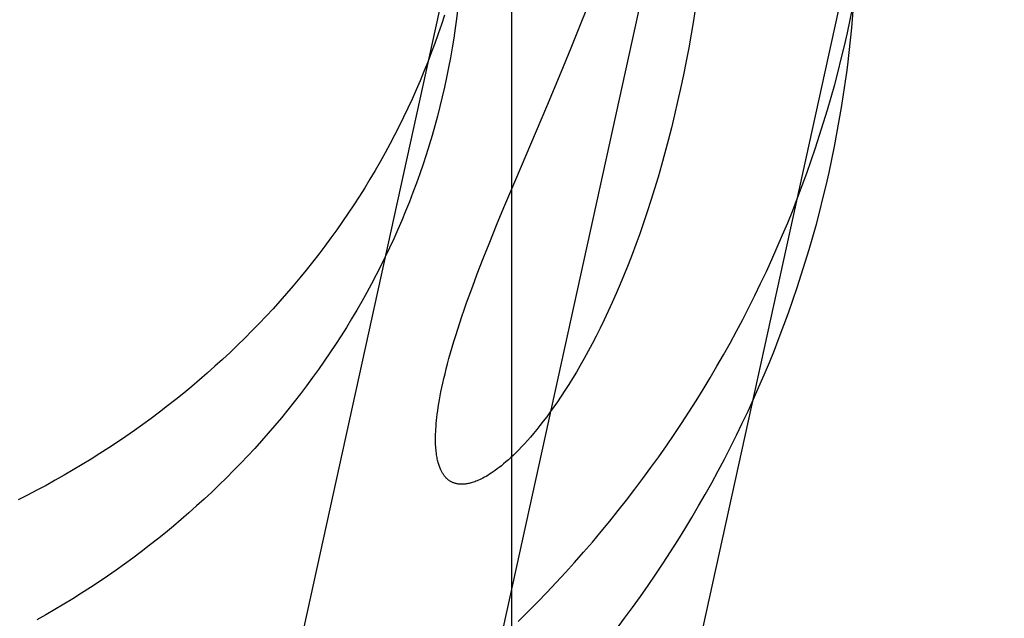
# Model space of a CAD drawing. Header units: inches. Extents: x 0 to 224, y 0 to 145.
# Tile 18 of 78: x 72.646 to 72.7435, y 49.3586 to 49.4179. Entities that reach past the tile are written whole.
import ezdxf

# ---------------------------------------------------------------- set-up
doc = ezdxf.new("R2010")
doc.units = ezdxf.units.IN
doc.header["$LTSCALE"] = 12.302632
doc.header["$MEASUREMENT"] = 0
doc.linetypes.add('HIDDEN', pattern=[0.2, 0.1, -0.1])
doc.layers.add('DEFAULT_2', color=8, linetype='HIDDEN')

msp = doc.modelspace()

# ---------------------------------------------------------------- linework, layer by layer
at = {"layer": 'DEFAULT_2', "color": 8, "linetype": 'HIDDEN'}
for p, q in [((72.694693, 50.193578), (72.694693, 49.253886)), ((72.691845, 49.438467), (72.5845, 48.949385)), ((72.710691, 49.43433), (72.603346, 48.945249)), ((72.729538, 49.430194), (72.622192, 48.941112)), ((72.701597, 49.417577), (72.702582, 49.420061)), ((72.700601, 49.415116), (72.701597, 49.417577)), ((72.699616, 49.412723), (72.700601, 49.415116)), ((72.698182, 49.409294), (72.699616, 49.412723)), ((72.695119, 49.402077), (72.698182, 49.409294)), ((72.693953, 49.399305), (72.695119, 49.402077)), ((72.693228, 49.397553), (72.693953, 49.399305)), ((72.692545, 49.395873), (72.693228, 49.397553)), ((72.691905, 49.394265), (72.692545, 49.395873))]:
    msp.add_line(p, q, dxfattribs=at)
for points in [[(72.704469, 49.926183), (72.689804, 49.424776), (72.689769, 49.423961), (72.689726, 49.423145), (72.689673, 49.422331), (72.689612, 49.421517), (72.689542, 49.420703), (72.689463, 49.419891), (72.689376, 49.41908), (72.689279, 49.418269), (72.689214, 49.417761)], [(72.727883, 49.412685), (72.72798, 49.413447), (72.728125, 49.414667), (72.728257, 49.415888), (72.728376, 49.417112), (72.728482, 49.418336), (72.728575, 49.419561), (72.728654, 49.420788), (72.728721, 49.422016), (72.728774, 49.423244), (72.743487, 49.926179)], [(72.712912, 49.419142), (72.712704, 49.417813), (72.71248, 49.416475), (72.71224, 49.41513), (72.711986, 49.413784), (72.711718, 49.412439), (72.711437, 49.411104), (72.711146, 49.409789), (72.710845, 49.408492), (72.710534, 49.407214), (72.710214, 49.405957), (72.709886, 49.404721), (72.709549, 49.403507), (72.709205, 49.402314), (72.708854, 49.401145), (72.708496, 49.399999), (72.708132, 49.398877), (72.707763, 49.39778), (72.707389, 49.396709), (72.70701, 49.395663), (72.706628, 49.394643), (72.706242, 49.393648), (72.705853, 49.392678), (72.705461, 49.391731), (72.705066, 49.390809), (72.704668, 49.38991), (72.704268, 49.389036), (72.703869, 49.388189), (72.70347, 49.38737), (72.703072, 49.386578), (72.702676, 49.385814), (72.702283, 49.385076), (72.701892, 49.384366), (72.701505, 49.383681), (72.70112, 49.383023), (72.700739, 49.382388), (72.700361, 49.381778), (72.699987, 49.381191), (72.699617, 49.380626), (72.69925, 49.380082), (72.698889, 49.379562), (72.698535, 49.379068), (72.698188, 49.378597), (72.697849, 49.37815), (72.697518, 49.377727), (72.697195, 49.377325), (72.69688, 49.376945), (72.696573, 49.376585), (72.696273, 49.376244), (72.695982, 49.375922), (72.695698, 49.375618), (72.695422, 49.375331), (72.695153, 49.37506), (72.694891, 49.374805), (72.694637, 49.374565), (72.69439, 49.37434), (72.694151, 49.374129), (72.693921, 49.373933), (72.693698, 49.37375), (72.693483, 49.37358), (72.693276, 49.373422), (72.693077, 49.373275), (72.692885, 49.37314), (72.6927, 49.373015), (72.692523, 49.372899), (72.692351, 49.372793), (72.692186, 49.372695), (72.692028, 49.372604), (72.691874, 49.372522), (72.691726, 49.372446), (72.691584, 49.372377), (72.691445, 49.372313), (72.691311, 49.372256), (72.691182, 49.372204), (72.691057, 49.372157), (72.690936, 49.372115), (72.69082, 49.372077), (72.690709, 49.372044), (72.690601, 49.372016), (72.690497, 49.371991), (72.690397, 49.37197), (72.690301, 49.371952), (72.690207, 49.371938), (72.690117, 49.371926), (72.690029, 49.371917), (72.689944, 49.371911), (72.689862, 49.371907), (72.689782, 49.371906), (72.689704, 49.371907), (72.689629, 49.37191), (72.689557, 49.371916), (72.689486, 49.371923), (72.689417, 49.371932), (72.68935, 49.371943), (72.689285, 49.371955), (72.689221, 49.37197), (72.68916, 49.371986), (72.689099, 49.372003), (72.689041, 49.372022), (72.688983, 49.372042), (72.688927, 49.372064), (72.688872, 49.372087), (72.688818, 49.372112), (72.688765, 49.372138), (72.688714, 49.372166), (72.688663, 49.372195), (72.688614, 49.372225), (72.688565, 49.372257), (72.688517, 49.37229), (72.68847, 49.372325), (72.688424, 49.372361), (72.688378, 49.372399), (72.688333, 49.372439), (72.688289, 49.37248), (72.688246, 49.372523), (72.688203, 49.372567), (72.68816, 49.372613), (72.688119, 49.372662), (72.688077, 49.372712), (72.688037, 49.372764), (72.687997, 49.372818), (72.687957, 49.372875), (72.687918, 49.372933), (72.687879, 49.372995), (72.687841, 49.373059), (72.687804, 49.373125), (72.687767, 49.373194), (72.687731, 49.373266), (72.687695, 49.373342), (72.68766, 49.37342), (72.687625, 49.373503), (72.687591, 49.373588), (72.687558, 49.373678), (72.687526, 49.373771), (72.687494, 49.373869), (72.687464, 49.373971), (72.687434, 49.374078), (72.687405, 49.374189), (72.687378, 49.374306), (72.687351, 49.374428), (72.687326, 49.374556), (72.687302, 49.37469), (72.68728, 49.374831), (72.68726, 49.374979), (72.687241, 49.375134), (72.687224, 49.375297), (72.687209, 49.375467), (72.687197, 49.375644), (72.687188, 49.375827), (72.687181, 49.376019), (72.687176, 49.376219), (72.687175, 49.376429), (72.687177, 49.37665), (72.687183, 49.376881), (72.687192, 49.377123), (72.687206, 49.377378), (72.687224, 49.377645), (72.687246, 49.377925), (72.687274, 49.378219), (72.687308, 49.378527), (72.687347, 49.37885), (72.687392, 49.379186), (72.687443, 49.379537), (72.687501, 49.3799), (72.687566, 49.380278), (72.687638, 49.380669), (72.687717, 49.381074), (72.687804, 49.381495), (72.687899, 49.381932), (72.688003, 49.382385), (72.688115, 49.382855), (72.688237, 49.383343), (72.688368, 49.383848), (72.68851, 49.384371), (72.688661, 49.384913), (72.688824, 49.385473), (72.688997, 49.386051), (72.68918, 49.386646), (72.689374, 49.387258), (72.689578, 49.387885), (72.689793, 49.388527), (72.690019, 49.389186), (72.690255, 49.389861), (72.690502, 49.390552), (72.690761, 49.39126), (72.69103, 49.391985), (72.69131, 49.392728), (72.691602, 49.393488), (72.691905, 49.394265)], [(72.69537, 49.358314), (72.696328, 49.359266), (72.697275, 49.360227), (72.69821, 49.361198), (72.699134, 49.362179), (72.700046, 49.363169), (72.700946, 49.364168), (72.701834, 49.365176), (72.702711, 49.366193), (72.703575, 49.367219), (72.704427, 49.368254), (72.705267, 49.369297), (72.706094, 49.370349), (72.706909, 49.371409), (72.707712, 49.372478), (72.708502, 49.373554), (72.709279, 49.374639), (72.710044, 49.375731), (72.710796, 49.376831), (72.711535, 49.377939), (72.71226, 49.379055), (72.712973, 49.380177), (72.713673, 49.381307), (72.714359, 49.382444), (72.715032, 49.383588), (72.715692, 49.384738), (72.716338, 49.385896), (72.71697, 49.38706), (72.717589, 49.38823), (72.718195, 49.389406), (72.718786, 49.390589), (72.719364, 49.391778), (72.719929, 49.392972), (72.720479, 49.394173), (72.721015, 49.395378), (72.721537, 49.39659), (72.722046, 49.397806), (72.72254, 49.399028), (72.72302, 49.400255), (72.723485, 49.401487), (72.723937, 49.402723), (72.724374, 49.403964), (72.724797, 49.40521), (72.725205, 49.40646), (72.725599, 49.407714), (72.725979, 49.408972), (72.726344, 49.410234), (72.726694, 49.4115), (72.72703, 49.41277), (72.727351, 49.414043), (72.727658, 49.415319), (72.72795, 49.416599), (72.728227, 49.417882), (72.728489, 49.419167)], [(72.688067, 49.418366), (72.687759, 49.417425), (72.687439, 49.416488), (72.687106, 49.415555), (72.686761, 49.414625), (72.686404, 49.4137), (72.686035, 49.41278), (72.685653, 49.411864), (72.68526, 49.410952), (72.684855, 49.410046), (72.684438, 49.409144), (72.68401, 49.408247), (72.683569, 49.407356), (72.683117, 49.40647), (72.682654, 49.405589), (72.682179, 49.404714), (72.681693, 49.403844), (72.681195, 49.40298), (72.680687, 49.402123), (72.680167, 49.401271), (72.679636, 49.400425), (72.679094, 49.399586), (72.678541, 49.398753), (72.677978, 49.397926), (72.677403, 49.397107), (72.676819, 49.396293), (72.676223, 49.395487), (72.675617, 49.394688), (72.675001, 49.393895), (72.674375, 49.39311), (72.673738, 49.392332), (72.673091, 49.391561), (72.672435, 49.390798), (72.671768, 49.390042), (72.671092, 49.389294), (72.670406, 49.388554), (72.669711, 49.387821), (72.669006, 49.387097), (72.668291, 49.38638), (72.667568, 49.385672), (72.666835, 49.384971), (72.666094, 49.384279), (72.665343, 49.383596), (72.664583, 49.382921), (72.663815, 49.382254), (72.663038, 49.381596), (72.662252, 49.380946), (72.661458, 49.380306), (72.660656, 49.379674), (72.659846, 49.379051), (72.659027, 49.378438), (72.658201, 49.377833), (72.657367, 49.377238), (72.656525, 49.376651), (72.655675, 49.376075), (72.654818, 49.375507), (72.653954, 49.374949), (72.653082, 49.374401), (72.652203, 49.373862), (72.651317, 49.373333), (72.650424, 49.372813), (72.649524, 49.372304), (72.648618, 49.371804), (72.647705, 49.371314), (72.646785, 49.370834), (72.645859, 49.370364)], [(72.689214, 49.417761), (72.689119, 49.417058), (72.688975, 49.41608), (72.688817, 49.415104), (72.688648, 49.41413), (72.688465, 49.413158), (72.688269, 49.412189), (72.688061, 49.411222), (72.687841, 49.410258), (72.687607, 49.409297), (72.687361, 49.408338), (72.687103, 49.407383), (72.686832, 49.406431), (72.686548, 49.405483), (72.686252, 49.404538), (72.685944, 49.403597), (72.685623, 49.402659), (72.685291, 49.401726), (72.684946, 49.400797), (72.684589, 49.399872), (72.684219, 49.398951), (72.683838, 49.398035), (72.683445, 49.397124), (72.68304, 49.396217), (72.682623, 49.395315), (72.682195, 49.394419), (72.681754, 49.393527), (72.681302, 49.392641), (72.680839, 49.39176), (72.680364, 49.390885), (72.679878, 49.390015), (72.67938, 49.389152), (72.678871, 49.388294), (72.678352, 49.387442), (72.677821, 49.386596), (72.677279, 49.385757), (72.676726, 49.384924), (72.676163, 49.384098), (72.675588, 49.383278), (72.675003, 49.382465), (72.674408, 49.381658), (72.673802, 49.380859), (72.673186, 49.380066), (72.672559, 49.379281), (72.671923, 49.378503), (72.671276, 49.377732), (72.67062, 49.376969), (72.669953, 49.376213), (72.669277, 49.375465), (72.668591, 49.374725), (72.667895, 49.373992), (72.667191, 49.373268), (72.666476, 49.372551), (72.665753, 49.371843), (72.66502, 49.371143), (72.664278, 49.370451), (72.663528, 49.369767), (72.662768, 49.369092), (72.662, 49.368425), (72.661223, 49.367767), (72.660437, 49.367118), (72.659643, 49.366477), (72.658841, 49.365845), (72.658031, 49.365223), (72.657212, 49.364609), (72.656386, 49.364004), (72.655552, 49.363409), (72.65471, 49.362823), (72.65386, 49.362246), (72.653003, 49.361678), (72.652138, 49.36112), (72.651267, 49.360572), (72.650388, 49.360033), (72.649502, 49.359504), (72.648609, 49.358985), (72.647709, 49.358475)], [(72.705094, 49.35758), (72.705897, 49.358649), (72.706687, 49.359725), (72.707464, 49.36081), (72.708229, 49.361903), (72.708981, 49.363003), (72.709719, 49.364111), (72.710445, 49.365226), (72.711158, 49.366349), (72.711857, 49.367478), (72.712544, 49.368615), (72.713217, 49.369759), (72.713876, 49.37091), (72.714523, 49.372067), (72.715155, 49.373231), (72.715774, 49.374401), (72.71638, 49.375578), (72.716971, 49.37676), (72.717549, 49.377949), (72.718113, 49.379144), (72.718664, 49.380344), (72.7192, 49.38155), (72.719722, 49.382761), (72.72023, 49.383978), (72.720725, 49.3852), (72.721204, 49.386426), (72.72167, 49.387658), (72.722122, 49.388895), (72.722559, 49.390136), (72.722982, 49.391381), (72.72339, 49.392631), (72.723784, 49.393885), (72.724164, 49.395144), (72.724529, 49.396406), (72.724879, 49.397672), (72.725215, 49.398941), (72.725536, 49.400214), (72.725843, 49.401491), (72.726135, 49.40277), (72.726412, 49.404053), (72.726674, 49.405338), (72.726922, 49.406627), (72.727154, 49.407918), (72.727372, 49.409211), (72.727576, 49.410507), (72.727764, 49.411805), (72.727883, 49.412685)]]:
    msp.add_lwpolyline(points, dxfattribs=at)

doc.saveas('drawing.dxf')
